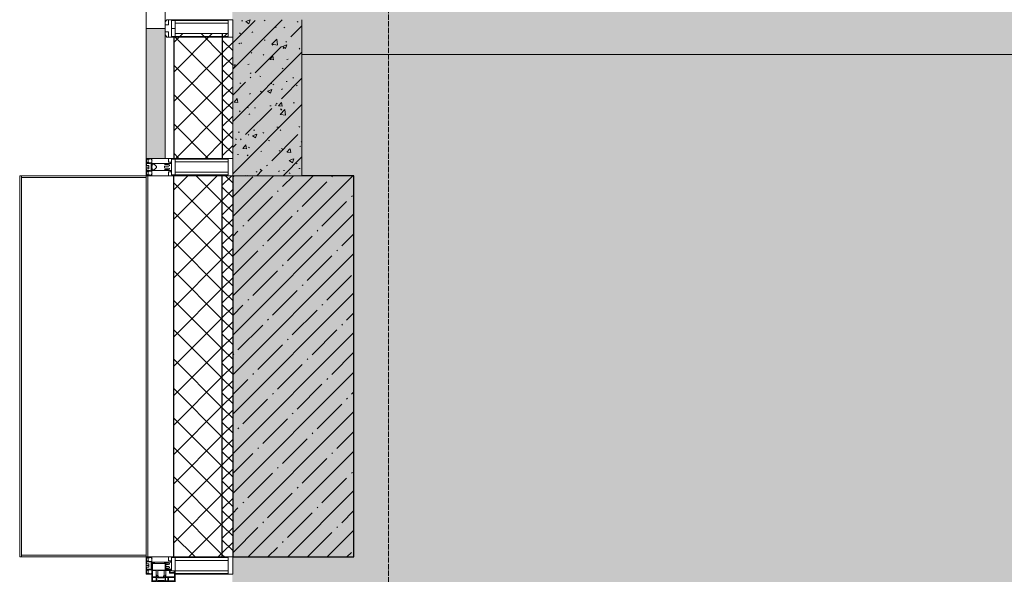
# Model space of a CAD drawing. Header units: millimetres. Extents: x -547442 to 178656, y -69521 to 11064.
# Tile 138 of 256: x -193368 to -190526, y -18727 to -17127. Entities that reach past the tile are written whole.
import ezdxf

# ---------------------------------------------------------------- set-up
doc = ezdxf.new("R2010")
doc.units = ezdxf.units.MM
doc.linetypes.add('-D1-02х01', pattern=[3, 2, -1])
doc.linetypes.add('-D1d1-15x02', pattern=[19, 15, -2, 0, -2])
for name, color, linetype, lineweight in [('_0', 7, 'Continuous', 13), ('A-COLS', 7, 'Continuous', 5), ('A-DETL-GENF', 7, 'Continuous', 5), ('A-GLAZ', 7, 'Continuous', 5), ('A-GLAZ-CURT', 8, 'Continuous', 5), ('A-GLAZ-CWMG', 8, 'Continuous', 5), ('A-WALL', 7, 'Continuous', 5), ('A-WALL-FNSH', 8, 'Continuous', 5), ('I-WALL', 7, 'Continuous', 5), ('S-COLS', 7, 'Continuous', 5), ('S-GRID', 7, 'Continuous', 5)]:
    doc.layers.add(name, color=color, linetype=linetype, lineweight=lineweight)
pattern_1 = [(45, (0, 0), (-21.213203, 21.213203), []), (135, (0, 0), (-21.213203, -21.213203), [])]
pattern_2 = [(45, (0, 0), (-42.4264, 42.4264), []), (135, (0, 0), (-42.4264, -42.4264), [])]

# ---------------------------------------------------------------- blocks, each defined once
blk = doc.blocks.new('System Panel - A_PAN_Glass-5026196-50_AS_M_L04')
at = {"layer": 'A-GLAZ-CURT'}
for p, q in [((547.5, 0), (-547.5, 0)), ((-547.5, 0), (-547.5, -55)), ((547.5, -55), (547.5, 0)), ((-533.5, -55), (547.5, -55))]:
    blk.add_line(p, q, dxfattribs=at)
blk = doc.blocks.new('Rectangular Mullion - 50Wx250H-V39-50_AS_M_L04')
at = {"layer": 'A-DETL-GENF'}
for p, q in [((0, 250), (-25, 250)), ((-25, 250), (-25, 237.3)), ((-25, 65.2), (-25, 250)), ((-25, 250), (0, 250)), ((-23, 237.3), (0, 237.3)), ((-23, 237.3), (0, 237.3)), ((-23, 237.3), (-23, 73.6)), ((0, 237.3), (-14.9, 237.3)), ((-14.9, 237.3), (-14.9, 84)), ((-14.9, 84), (-14.9, 237.3)), ((25, 250), (0, 250)), ((25, 250), (0, 250)), ((14.9, 237.3), (0, 237.3)), ((0, 237.3), (23, 237.3)), ((23, 237.3), (0, 237.3)), ((14.9, 84), (14.9, 237.3)), ((14.9, 84), (14.9, 237.3)), ((23, 237.3), (23, 73.6)), ((25, 237.3), (25, 250)), ((25, 65.2), (25, 250)), ((-25, 73.6), (-25, 65.2)), ((-25, 65.2), (-25, 60.2)), ((-10, 65.2), (-25, 65.2)), ((-25, 65.2), (-25, 60.2)), ((-25, 65.2), (-10, 65.2)), ((-10, 65.2), (-25, 65.2)), ((0, 84), (-23, 84)), ((-23, 84), (-23, 73.6)), ((0, 84), (-23, 84)), ((-23, 73.6), (0, 73.6)), ((0, 73.6), (-23, 73.6)), ((-0.5, 73.6), (-23, 73.6)), ((-14.9, 84), (0, 84)), ((-10, 55), (-10, 65.2)), ((-10, 65.2), (-10, 55)), ((-10, 55), (-10, 65.2)), ((0, 84), (14.9, 84)), ((23, 84), (0, 84)), ((0, 84), (0, 73.6)), ((0, 84), (23, 84)), ((0, 73.6), (0, 84)), ((0, 73.6), (23, 73.6)), ((23, 73.6), (0, 73.6)), ((0.5, 73.6), (23, 73.6)), ((10, 65.2), (10, 55)), ((25, 65.2), (10, 65.2)), ((10, 55), (10, 65.2)), ((10, 65.2), (25, 65.2)), ((10, 65.2), (25, 65.2)), ((10, 55), (10, 65.2)), ((23, 73.6), (23, 84)), ((25, 65.2), (25, 73.6)), ((25, 65.2), (25, 60.2)), ((25, 60.2), (25, 65.2)), ((-10, 55), (-14, 55)), ((-14, 55), (-10, 55)), ((-10, 55), (0, 55)), ((0, 55), (-10, 55)), ((0, 55), (10, 55)), ((0, 55), (10, 55)), ((10, 55), (14, 55)), ((10, 55), (14, 55))]:
    blk.add_line(p, q, dxfattribs=at)
for centre, start, end in [((-14, 69.1), 218.9723, 270), ((-14, 69.1), 218.9723, 270), ((-14, 69.1), 218.9723, 270), ((14, 69.1), 270, 321.0277), ((14, 69.1), 270, 321.0277), ((14, 69.1), 270, 321.0277)]:
    blk.add_arc(centre, 14.1, start, end, dxfattribs=at)
blk = doc.blocks.new('Rectangular Mullion - R_InvisibleFrame_50Wx250H-V40-50_AS_M_L04')
at = {"layer": 'A-GLAZ-CWMG', "lineweight": 9}
for p, q in [((-25, 73.6), (-25, 237.3)), ((25, 237.3), (25, 73.6))]:
    blk.add_line(p, q, dxfattribs=at)
blk = doc.blocks.new('Rectangular Mullion - 50Wx250H-V3-50_AS_M_L04')
at = {"layer": 'A-DETL-GENF'}
for p, q in [((-25, 84), (-25, 250)), ((-25, 250), (0, 250)), ((-23, 237.3), (0, 237.3)), ((-23, 237.3), (-23, 84)), ((-14.9, 84), (-14.9, 237.3)), ((25, 250), (0, 250)), ((23, 237.3), (0, 237.3)), ((14.9, 84), (14.9, 237.3)), ((23, 237.3), (23, 73.6)), ((25, 65.2), (25, 250)), ((0, 84), (-15, 84)), ((-0.5, 73.6), (-15, 73.6)), ((-10, 71.3), (-12, 71.3)), ((-10, 57.4), (-10, 71.3)), ((-7, 65.2), (-5.9, 67.3)), ((-7, 65.2), (-7, 57)), ((-4.1, 67.3), (-5.9, 67.3)), ((-4.1, 67.3), (-2.9, 65.1)), ((-2.9, 65.1), (-2.9, 57)), ((0, 84), (23, 84)), ((0.5, 73.6), (23, 73.6)), ((4.1, 67.3), (2.9, 65.1)), ((2.9, 65.1), (2.9, 57)), ((4.1, 67.3), (5.9, 67.3)), ((7, 65.2), (5.9, 67.3)), ((7, 65.2), (7, 54.7)), ((10, 71.3), (14, 71.3)), ((10, 53), (10, 71.3)), ((14, 71.3), (14, 65.2)), ((14, 65.2), (25, 65.2)), ((8.7, 53), (7, 54.7)), ((8.7, 53), (10, 53)), ((10, 53), (10, 17)), ((-23.8, 14.6), (-25, 14.2)), ((-25, 0), (-25, 14.2)), ((-23.8, 17), (-23.8, 14.6)), ((-22.5, 10.6), (-23.8, 14.6)), ((-22.5, 10.6), (-23.7, 9.9)), ((-23.7, 1.3), (-23.7, 9.9)), ((-23.7, 1.3), (-11.8, 1.3)), ((-23.2, 10.2), (-22.5, 8)), ((-22.5, 8), (-22.5, 4.5)), ((-21.3, 4.5), (-22.5, 4.5)), ((-22.3, 17), (-22.3, 16)), ((-22.3, 16), (-21.3, 16)), ((-19.9, 17), (-21.3, 16)), ((-21.3, 4.5), (-21.3, 6.5)), ((-21.3, 6.5), (-14.2, 6.5)), ((-7.4, 16.6), (-18.4, 16.6)), ((-14.2, 6.5), (-14.2, 4.5)), ((-13.2, 4.5), (-14.2, 4.5)), ((-13.2, 4.5), (-12.2, 7.2)), ((-12.7, 7.6), (-11.3, 11.4)), ((-12.7, 7.6), (-11.8, 6.9)), ((-12.2, 9), (-12.2, 14.8)), ((-12.2, 14.8), (0, 14.8)), ((-11.8, 1.3), (-11.8, 6.9)), ((-10.5, 11.2), (-11.3, 11.4)), ((-10.5, 1.5), (-10.5, 11.2)), ((-4.8, 1.5), (-10.5, 1.5)), ((0, 8), (-4.8, 8)), ((-4.8, 1.5), (-4.8, 8)), ((-2.6, 16.8), (0, 16.8)), ((2.6, 16.8), (0, 16.8)), ((0, 14.8), (0, 16.8)), ((0, 14.8), (0, 16.8)), ((12.2, 14.8), (0, 14.8)), ((0, 0), (0, 8)), ((0, 8), (4.8, 8)), ((0, 0), (0, 8)), ((4.8, 1.5), (4.8, 8)), ((4.8, 1.5), (10.5, 1.5)), ((8.5, 23), (6, 25.5)), ((6, 18), (7.4, 18)), ((7.4, 18), (7.4, 16.6)), ((7.4, 16.6), (18.4, 16.6)), ((7.5, 18.5), (8.5, 18.5)), ((7.5, 17), (7.5, 18.5)), ((10, 17), (7.5, 17)), ((8.5, 18.5), (8.5, 23)), ((10.5, 11.2), (11.3, 11.4)), ((10.5, 1.5), (10.5, 11.2)), ((12.7, 7.6), (11.3, 11.4)), ((12.7, 7.6), (11.8, 6.9)), ((11.8, 1.3), (11.8, 6.9)), ((23.7, 1.3), (11.8, 1.3)), ((12.2, 9), (12.2, 14.8)), ((13.2, 4.5), (12.2, 7.2)), ((13.2, 4.5), (14.2, 4.5)), ((21.3, 6.5), (14.2, 6.5)), ((14.2, 6.5), (14.2, 4.5)), ((18.4, 16.6), (19, 17.6)), ((19, 17.6), (21.3, 16)), ((22.3, 16), (21.3, 16)), ((21.3, 4.5), (21.3, 6.5)), ((21.3, 4.5), (22.5, 4.5)), ((22.3, 17), (22.3, 16)), ((22.3, 17), (23.8, 17)), ((22.5, 10.6), (23.8, 14.6)), ((22.5, 10.6), (23.7, 9.9)), ((23.2, 10.2), (22.5, 8)), ((22.5, 8), (22.5, 4.5)), ((23.7, 1.3), (23.7, 9.9)), ((23.8, 17), (23.8, 14.6)), ((23.8, 14.6), (25, 14.2)), ((25, 0), (25, 14.2)), ((-25, 0), (0, 0)), ((25, 0), (0, 0))]:
    blk.add_line(p, q, dxfattribs=at)
for centre, start, end in [((-0.5, 73.1), 360, 90), ((0.5, 73.1), 90, 180)]:
    blk.add_arc(centre, 0.5, start, end, dxfattribs=at)
blk = doc.blocks.new('Rectangular Mullion - R_StandardFrame_50Wx250H-3540113-50_AS_M_L04')
at = {"layer": 'A-GLAZ-CWMG', "lineweight": 9}
for p, q in [((-50, 84), (-50, 250)), ((-50, 250), (0, 250)), ((0, 250), (0, 0)), ((-50, 0), (-50, 17)), ((0, 0), (-50, 0))]:
    blk.add_line(p, q, dxfattribs=at)
blk = doc.blocks.new('A_PAN_Створка - 383мм-V58-50_AS_M_L04')
at = {"layer": 'A-GLAZ-CURT'}
h = blk.add_hatch(dxfattribs=at)
h.set_pattern_fill('FP_41', color=256, style=0, pattern_type=2)
h.set_pattern_definition([(315, (-20910, -750), (14.142136, 14.142136), []), (45, (-20910, -750), (-14.142136, 14.142136), [])])
h.paths.add_polyline_path([(-57.2, -36.4), (-57.2, -60.8), (-54.6, -63.4), (-53.6, -82.7), (54.6, -81.8), (55.5, -62.5), (57.2, -60.8), (57.2, -36.4), (54.9, -34.1), (54.5, -31.8), (-54.5, -31.8), (-54.9, -34.1)])
at = {"layer": 'A-DETL-GENF'}
for p, q in [((-70, -32.1), (-61.4, -23.5)), ((61.4, -23.5), (-61.4, -23.5)), ((-54.9, -25.8), (-53.9, -24.8)), ((-54.9, -29.5), (-54.9, -25.8)), ((-53.9, -24.8), (53.9, -24.8)), ((54.9, -25.8), (53.9, -24.8)), ((54.9, -29.5), (54.9, -25.8)), ((70, -32.1), (61.4, -23.5)), ((-70, -62.5), (-70, -32.1)), ((-67.8, -38.3), (-65.7, -37.4)), ((-67.8, -55.7), (-67.8, -38.3)), ((-66, -56.5), (-67.8, -55.7)), ((-66, -56.5), (-62, -59.1)), ((-65.7, -37.4), (-60.8, -34.7)), ((-60.8, -34.7), (-57.3, -35.9)), ((-55.2, -33.8), (-57.3, -35.9)), ((-54.9, -34.1), (-57.2, -36.4)), ((-57.2, -36.4), (-57.2, -60.8)), ((-55.2, -33.8), (-54.8, -31.5)), ((-53.9, -30.5), (-54.9, -29.5)), ((-54.5, -31.8), (-54.9, -34.1)), ((0, -31.5), (-54.8, -31.5)), ((54.5, -31.8), (-54.5, -31.8)), ((53.9, -30.5), (-53.9, -30.5)), ((0, -31.5), (54.8, -31.5)), ((53.9, -30.5), (54.9, -29.5)), ((54.9, -34.1), (54.5, -31.8)), ((55.2, -33.8), (54.8, -31.5)), ((57.2, -36.4), (54.9, -34.1)), ((55.2, -33.8), (57.3, -35.9)), ((57.2, -60.8), (57.2, -36.4)), ((60.8, -34.7), (57.3, -35.9)), ((65.7, -37.4), (60.8, -34.7)), ((66, -56.5), (62, -59.1)), ((67.8, -38.3), (65.7, -37.4)), ((66, -56.5), (67.8, -55.7)), ((67.8, -55.7), (67.8, -38.3)), ((70, -62.5), (70, -32.1)), ((-73.9, -62.5), (-70, -62.5)), ((-73.9, -87.5), (-73.9, -62.5)), ((-69.4, -66.5), (-73.9, -66.5)), ((-73.9, -81.5), (-69.4, -81.5)), ((-69.4, -81.5), (-69.4, -66.5)), ((-61.7, -62.5), (-67.9, -62.5)), ((-67.9, -62.5), (-67.9, -89.3)), ((-62, -59.1), (-60.7, -61)), ((-61.7, -64.9), (-61.7, -62.5)), ((-60.1, -67.7), (-61.7, -64.9)), ((-60.7, -61), (-57.4, -61)), ((-56.4, -67.7), (-60.1, -67.7)), ((-57.4, -61), (-54.9, -63.5)), ((-57.2, -60.8), (-54.6, -63.4)), ((-56.4, -89.4), (-56.4, -67.7)), ((-54.9, -63.5), (-54.9, -81.9)), ((-54.9, -81.9), (-53.8, -83)), ((-54.9, -85.6), (-53.9, -84.6)), ((-54.6, -63.4), (-54.6, -81.8)), ((-54.6, -81.8), (-53.6, -82.7)), ((-53.9, -84.6), (53.9, -84.6)), ((53.8, -83), (-53.8, -83)), ((-53.6, -82.7), (53.6, -82.7)), ((53.6, -82.7), (54.6, -81.8)), ((54.9, -81.9), (53.8, -83)), ((54.9, -85.6), (53.9, -84.6)), ((54.6, -63.4), (57.2, -60.8)), ((54.6, -81.8), (54.6, -63.4)), ((57.4, -61), (54.9, -63.5)), ((54.9, -63.5), (54.9, -81.9)), ((56.4, -67.7), (60.1, -67.7)), ((56.4, -89.4), (56.4, -67.7)), ((60.7, -61), (57.4, -61)), ((60.1, -67.7), (61.7, -64.9)), ((62, -59.1), (60.7, -61)), ((61.7, -62.5), (67.9, -62.5)), ((61.7, -64.9), (61.7, -62.5)), ((67.9, -62.5), (67.9, -89.3)), ((69.4, -66.5), (73.9, -66.5)), ((69.4, -81.5), (69.4, -66.5)), ((73.9, -81.5), (69.4, -81.5)), ((73.9, -62.5), (70, -62.5)), ((73.9, -87.5), (73.9, -62.5)), ((-91.5, -87.5), (-73.9, -87.5)), ((-91.5, -92), (-91.5, -87.5)), ((-91.5, -92), (91.5, -92)), ((-83.4, -90.3), (-83.4, -87.5)), ((-83.4, -90.3), (-69.4, -90.3)), ((-69.4, -85.5), (-73.9, -85.5)), ((-69.4, -90.3), (-69.4, -85.5)), ((-67.9, -89.3), (-66.9, -90.3)), ((-66.9, -90.3), (-57.4, -90.3)), ((-57.4, -90.3), (-56.4, -89.4)), ((-54.9, -89.3), (-54.9, -85.6)), ((-53.9, -90.3), (-54.9, -89.3)), ((53.9, -90.3), (-53.9, -90.3)), ((53.9, -90.3), (54.9, -89.3)), ((54.9, -89.3), (54.9, -85.6)), ((57.4, -90.3), (56.4, -89.4)), ((66.9, -90.3), (57.4, -90.3)), ((67.9, -89.3), (66.9, -90.3)), ((69.4, -85.5), (73.9, -85.5)), ((69.4, -90.3), (69.4, -85.5)), ((83.4, -90.3), (69.4, -90.3)), ((91.5, -87.5), (73.9, -87.5)), ((83.4, -90.3), (83.4, -87.5)), ((91.5, -92), (91.5, -87.5))]:
    blk.add_line(p, q, dxfattribs=at)
at = {"layer": 'A-DETL-GENF', "color": 9, "true_color": 0xc8c8c8}
for p, q in [((39.7, -109), (31.1, -117.6)), ((70.1, -109), (39.7, -109)), ((45, -113.3), (42.3, -118.2)), ((45.9, -111.2), (45, -113.3)), ((63.3, -111.2), (45.9, -111.2)), ((64.1, -113), (63.3, -111.2)), ((64.1, -113), (66.7, -117)), ((70.1, -105.1), (70.1, -109)), ((95.1, -105.1), (70.1, -105.1)), ((74.1, -109.6), (74.1, -105.1)), ((89.1, -109.6), (74.1, -109.6)), ((89.1, -105.1), (89.1, -109.6)), ((93.1, -109.6), (93.1, -105.1)), ((97.9, -109.6), (93.1, -109.6)), ((95.1, -87.5), (95.1, -105.1)), ((99.6, -87.5), (95.1, -87.5)), ((97.9, -95.6), (95.1, -95.6)), ((97.9, -95.6), (97.9, -109.6)), ((99.6, -270.5), (99.6, -87.5)), ((31.1, -117.6), (31.1, -240.4)), ((41.4, -123.8), (39.1, -124.2)), ((39.1, -179), (39.1, -124.2)), ((41.4, -123.8), (43.5, -121.7)), ((42.3, -118.2), (43.5, -121.7)), ((66.7, -117), (68.6, -118.3)), ((68.6, -118.3), (68.6, -121.6)), ((68.6, -121.6), (71.1, -124.1)), ((71.1, -124.1), (89.5, -124.1)), ((89.5, -124.1), (90.6, -125.2)), ((90.6, -125.2), (90.6, -232.8)), ((39.1, -179), (39.1, -233.8)), ((39.7, -249), (31.1, -240.4)), ((41.4, -234.2), (39.1, -233.8)), ((70.1, -249), (39.7, -249)), ((41.4, -234.2), (43.5, -236.3)), ((42.3, -239.8), (43.5, -236.3)), ((45, -244.7), (42.3, -239.8)), ((45.9, -246.8), (45, -244.7)), ((63.3, -246.8), (45.9, -246.8)), ((64.1, -245), (63.3, -246.8)), ((64.1, -245), (66.7, -241)), ((66.7, -241), (68.6, -239.7)), ((68.6, -236.4), (71.1, -233.9)), ((68.6, -239.7), (68.6, -236.4)), ((70.1, -252.9), (70.1, -249)), ((95.1, -252.9), (70.1, -252.9)), ((71.1, -233.9), (89.5, -233.9)), ((74.1, -248.4), (74.1, -252.9)), ((89.1, -248.4), (74.1, -248.4)), ((89.1, -252.9), (89.1, -248.4)), ((89.5, -233.9), (90.6, -232.8)), ((93.1, -248.4), (93.1, -252.9)), ((97.9, -248.4), (93.1, -248.4)), ((95.1, -270.5), (95.1, -252.9)), ((97.9, -262.4), (97.9, -248.4)), ((97.9, -262.4), (95.1, -262.4)), ((99.6, -270.5), (95.1, -270.5))]:
    blk.add_line(p, q, dxfattribs=at)
at = {"layer": 'A-GLAZ'}
for p, q in [((-67.9, -17), (-171, -17)), ((-171, -17), (-171, -57)), ((-171, -18.5), (-153.5, -18.5)), ((-153.5, -18.5), (-152, -20)), ((-152, -20), (-152, -73.5)), ((-150.5, -17), (-150.5, -29.4)), ((-132.4, -18.6), (-150.5, -18.6)), ((-132.4, -29.4), (-132.4, -18.6)), ((-131, -18.2), (-131, -29.5)), ((-120.8, -18.2), (-131, -18.2)), ((-120.8, -18.2), (-120.8, -29.5)), ((-119.3, -18.6), (-92.5, -18.6)), ((-119.3, -29.4), (-119.3, -18.6)), ((-92.5, -18.6), (-92.5, -29.4)), ((-90.8, -18.5), (-90.8, -29.4)), ((-87.3, -18.5), (-90.8, -18.5)), ((-87.3, -20.4), (-87.3, -18.5)), ((-87.3, -20.4), (-87.3, -21.9)), ((-84.8, -20.4), (-87.3, -20.4)), ((-87.3, -21.9), (-85.9, -21.9)), ((-85.9, -18.2), (-85.9, -20.4)), ((-75.9, -18.2), (-85.9, -18.2)), ((-85.9, -21.9), (-85.9, -29.4)), ((-83.4, -20.4), (-84.8, -20.4)), ((-70, -33.8), (-83.4, -20.4)), ((-78, -84), (-78, -23.5)), ((-78, -23.5), (-67.9, -23.5)), ((-75.9, -21.5), (-75.9, -18.2)), ((-75.9, -21.5), (-75.9, -23.5)), ((-74.9, -21.5), (-75.9, -21.5)), ((-75.9, -23.5), (-73, -23.5)), ((-74.9, -17.9), (-74.9, -21.5)), ((-68.9, -17.9), (-74.9, -17.9)), ((-67.2, -29.3), (-73, -23.5)), ((-61.4, -23.5), (-70, -32.1)), ((-68.9, -21.5), (-68.9, -17.9)), ((-67.9, -21.5), (-68.9, -21.5)), ((67.9, -17), (-67.9, -17)), ((-61.4, -23.5), (-67.9, -17)), ((-67.9, -17), (-67.9, -23.5)), ((-67.9, -17), (67.9, -17)), ((-67.9, -21.5), (-67.9, -23.5)), ((-67.9, -23.5), (-64.6, -26.8)), ((-67.9, -23.5), (-64.6, -26.8)), ((-64.6, -26.8), (-67.2, -29.3)), ((-64.6, -26.8), (-61.4, -23.5)), ((61.4, -23.5), (-61.4, -23.5)), ((67.9, -17), (61.4, -23.5)), ((70, -32.1), (61.4, -23.5)), ((61.4, -23.5), (64.6, -26.8)), ((67.9, -23.5), (64.6, -26.8)), ((64.6, -26.8), (67.9, -23.5)), ((64.6, -26.8), (67.2, -29.3)), ((67.2, -29.3), (73, -23.5)), ((67.9, -23.5), (67.9, -17)), ((171, -17), (67.9, -17)), ((67.9, -21.5), (67.9, -23.5)), ((67.9, -21.5), (68.9, -21.5)), ((67.9, -23.5), (78, -23.5)), ((68.9, -17.9), (74.9, -17.9)), ((68.9, -21.5), (68.9, -17.9)), ((70, -33.8), (83.4, -20.4)), ((75.9, -23.5), (73, -23.5)), ((74.9, -17.9), (74.9, -21.5)), ((74.9, -21.5), (75.9, -21.5)), ((75.9, -18.2), (85.9, -18.2)), ((75.9, -21.5), (75.9, -18.2)), ((75.9, -21.5), (75.9, -23.5)), ((78, -23.5), (78, -84)), ((83.4, -20.4), (84.8, -20.4)), ((84.8, -20.4), (87.3, -20.4)), ((85.9, -18.2), (85.9, -20.4)), ((85.9, -21.9), (85.9, -29.4)), ((87.3, -21.9), (85.9, -21.9)), ((87.3, -18.5), (90.8, -18.5)), ((87.3, -20.4), (87.3, -18.5)), ((87.3, -20.4), (87.3, -21.9)), ((90.8, -18.5), (90.8, -29.4)), ((92.5, -18.6), (92.5, -29.4)), ((119.3, -18.6), (92.5, -18.6)), ((119.3, -29.4), (119.3, -18.6)), ((120.8, -18.2), (120.8, -29.5)), ((120.8, -18.2), (131, -18.2)), ((131, -18.2), (131, -29.5)), ((132.4, -18.6), (150.5, -18.6)), ((132.4, -29.4), (132.4, -18.6)), ((150.5, -17), (150.5, -29.4)), ((153.5, -18.5), (152, -20)), ((152, -20), (152, -73.5)), ((171, -18.5), (153.5, -18.5)), ((171, -57), (171, -17)), ((-171, -55.5), (-152, -55.5)), ((-150.5, -29.4), (-132.4, -29.4)), ((-150.5, -33.6), (-150.5, -68)), ((-136.3, -33.6), (-150.5, -33.6)), ((-136.4, -52.4), (-150.5, -52.4)), ((-150.5, -56.6), (-132.4, -56.6)), ((-137.2, -31), (-135.8, -35)), ((-132.5, -31), (-137.2, -31)), ((-137.2, -54.8), (-135.8, -50.8)), ((-132.5, -54.8), (-137.2, -54.8)), ((-132.1, -36.8), (-135.8, -35)), ((-132.1, -49), (-135.8, -50.8)), ((-132.5, -31.9), (-133.4, -33.7)), ((-133.4, -33.7), (-130.1, -35.3)), ((-133.4, -52), (-130.1, -50.4)), ((-132.5, -53.8), (-133.4, -52)), ((-132.5, -31.9), (-132.5, -31)), ((-132.5, -53.8), (-132.5, -54.8)), ((-132.4, -56.6), (-132.4, -82.5)), ((-132.1, -49), (-132.1, -36.8)), ((-131, -29.5), (-120.8, -29.5)), ((-131, -30.9), (-131, -33)), ((-120.8, -30.9), (-131, -30.9)), ((-129.4, -34.6), (-131, -33)), ((-129.4, -51.1), (-131, -52.7)), ((-131, -55.1), (-131, -52.7)), ((-120.8, -55.1), (-131, -55.1)), ((-131, -56.5), (-131, -62.6)), ((-131, -56.5), (-120.8, -56.5)), ((-130.1, -35.3), (-129.4, -34.6)), ((-130.1, -35.3), (-130.1, -50.4)), ((-130.1, -50.4), (-129.4, -51.1)), ((-122.4, -34.6), (-120.8, -33)), ((-121.7, -35.3), (-122.4, -34.6)), ((-121.7, -50.4), (-122.4, -51.1)), ((-122.4, -51.1), (-120.8, -52.7)), ((-118.4, -33.7), (-121.7, -35.3)), ((-121.7, -35.3), (-121.7, -50.4)), ((-118.4, -52), (-121.7, -50.4)), ((-120.8, -30.9), (-120.8, -33)), ((-120.8, -55.1), (-120.8, -52.7)), ((-120.8, -56.5), (-120.8, -62.6)), ((-119.7, -36.8), (-115.9, -35)), ((-119.7, -49), (-119.7, -36.8)), ((-119.7, -49), (-115.9, -50.8)), ((-92.5, -29.4), (-119.3, -29.4)), ((-119.3, -31), (-114.6, -31)), ((-119.3, -31.9), (-119.3, -31)), ((-119.3, -31.9), (-118.4, -33.7)), ((-119.3, -53.8), (-118.4, -52)), ((-119.3, -53.8), (-119.3, -54.8)), ((-119.3, -54.8), (-114.6, -54.8)), ((-119.3, -56.6), (-119.3, -82.5)), ((-92.5, -56.6), (-119.3, -56.6)), ((-114.6, -31), (-115.9, -35)), ((-114.6, -54.8), (-115.9, -50.8)), ((-94.1, -33.5), (-115.4, -33.5)), ((-94.1, -52.5), (-115.3, -52.5)), ((-89.9, -35.1), (-94.1, -33.5)), ((-89.9, -50.9), (-94.1, -52.5)), ((-92.5, -56.6), (-92.5, -82.5)), ((-90.8, -29.4), (-85.9, -29.4)), ((-90.8, -56.6), (-85.9, -56.6)), ((-90.8, -62.7), (-90.8, -56.6)), ((-89.9, -32.5), (-89.9, -35.1)), ((-85.9, -32.5), (-89.9, -32.5)), ((-89.9, -35.1), (-89.9, -50.9)), ((-89.9, -52.2), (-89.9, -50.9)), ((-89.9, -52.2), (-88.6, -53.5)), ((-85.9, -53.5), (-88.6, -53.5)), ((-85.9, -29.4), (-85.9, -32.5)), ((-85.9, -53.5), (-78, -45.6)), ((-85.9, -56.6), (-85.9, -53.5)), ((-78, -36.8), (-70, -36.8)), ((-78, -45.6), (-78, -36.8)), ((-70, -32.1), (-70, -62.5)), ((-70, -36.8), (-70, -33.8)), ((70, -62.5), (70, -32.1)), ((70, -36.8), (70, -33.8)), ((78, -36.8), (70, -36.8)), ((78, -45.6), (78, -36.8)), ((85.9, -53.5), (78, -45.6)), ((85.9, -29.4), (85.9, -32.5)), ((90.8, -29.4), (85.9, -29.4)), ((85.9, -32.5), (89.9, -32.5)), ((85.9, -53.5), (88.6, -53.5)), ((85.9, -56.6), (85.9, -53.5)), ((90.8, -56.6), (85.9, -56.6)), ((89.9, -52.2), (88.6, -53.5)), ((89.9, -32.5), (89.9, -35.1)), ((89.9, -35.1), (94.1, -33.5)), ((89.9, -35.1), (89.9, -50.9)), ((89.9, -50.9), (94.1, -52.5)), ((89.9, -52.2), (89.9, -50.9)), ((90.8, -62.7), (90.8, -56.6)), ((92.5, -29.4), (119.3, -29.4)), ((92.5, -56.6), (119.3, -56.6)), ((92.5, -56.6), (92.5, -82.5)), ((94.1, -33.5), (115.4, -33.5)), ((94.1, -52.5), (115.3, -52.5)), ((114.6, -31), (115.9, -35)), ((119.3, -31), (114.6, -31)), ((114.6, -54.8), (115.9, -50.8)), ((119.3, -54.8), (114.6, -54.8)), ((119.7, -36.8), (115.9, -35)), ((119.7, -49), (115.9, -50.8)), ((119.3, -31.9), (118.4, -33.7)), ((118.4, -33.7), (121.7, -35.3)), ((118.4, -52), (121.7, -50.4)), ((119.3, -53.8), (118.4, -52)), ((119.3, -31.9), (119.3, -31)), ((119.3, -53.8), (119.3, -54.8)), ((119.3, -56.6), (119.3, -82.5)), ((119.7, -49), (119.7, -36.8)), ((131, -29.5), (120.8, -29.5)), ((120.8, -30.9), (120.8, -33)), ((120.8, -30.9), (131, -30.9)), ((122.4, -34.6), (120.8, -33)), ((122.4, -51.1), (120.8, -52.7)), ((120.8, -55.1), (120.8, -52.7)), ((120.8, -55.1), (131, -55.1)), ((120.8, -56.5), (120.8, -62.6)), ((131, -56.5), (120.8, -56.5)), ((121.7, -35.3), (122.4, -34.6)), ((121.7, -35.3), (121.7, -50.4)), ((121.7, -50.4), (122.4, -51.1)), ((129.4, -34.6), (131, -33)), ((130.1, -35.3), (129.4, -34.6)), ((130.1, -50.4), (129.4, -51.1)), ((129.4, -51.1), (131, -52.7)), ((133.4, -33.7), (130.1, -35.3)), ((130.1, -35.3), (130.1, -50.4)), ((133.4, -52), (130.1, -50.4)), ((131, -30.9), (131, -33)), ((131, -55.1), (131, -52.7)), ((131, -56.5), (131, -62.6)), ((132.1, -36.8), (135.8, -35)), ((132.1, -49), (132.1, -36.8)), ((132.1, -49), (135.8, -50.8)), ((150.5, -29.4), (132.4, -29.4)), ((150.5, -56.6), (132.4, -56.6)), ((132.4, -56.6), (132.4, -82.5)), ((132.5, -31), (137.2, -31)), ((132.5, -31.9), (132.5, -31)), ((132.5, -31.9), (133.4, -33.7)), ((132.5, -53.8), (133.4, -52)), ((132.5, -53.8), (132.5, -54.8)), ((132.5, -54.8), (137.2, -54.8)), ((137.2, -31), (135.8, -35)), ((137.2, -54.8), (135.8, -50.8)), ((136.3, -33.6), (150.5, -33.6)), ((136.4, -52.4), (150.5, -52.4)), ((150.5, -33.6), (150.5, -68)), ((171, -55.5), (152, -55.5)), ((-171, -57), (-156, -57)), ((-153, -60), (-153, -73.5)), ((-153, -73.5), (-150, -73.5)), ((-150.5, -68), (-143.5, -68)), ((-150.5, -69.5), (-150.5, -73.5)), ((-145, -69.5), (-150.5, -69.5)), ((-150, -73.5), (-150, -84)), ((-150, -84), (-78, -84)), ((-148.5, -81), (-148.5, -82.5)), ((-143.5, -81), (-148.5, -81)), ((-148.5, -82.5), (-132.4, -82.5)), ((-145, -69.5), (-145, -79.5)), ((-143.5, -68), (-143.5, -81)), ((-120.8, -62.6), (-131, -62.6)), ((-131, -64.6), (-120.8, -64.6)), ((-131, -82.5), (-131, -64.6)), ((-131, -82.5), (-120.8, -82.5)), ((-120.8, -82.5), (-120.8, -64.6)), ((-119.3, -82.5), (-92.5, -82.5)), ((-80.4, -62.7), (-90.8, -62.7)), ((-90.8, -64.6), (-90.8, -82.5)), ((-80.1, -64.6), (-90.8, -64.6)), ((-90.8, -82.5), (-79.5, -82.5)), ((-78, -84), (-85, -84)), ((-85, -84), (-85, -87.5)), ((-80.4, -61.1), (-80.4, -62.7)), ((-78, -61.1), (-80.4, -61.1)), ((-80.1, -66.1), (-80.1, -64.6)), ((-78, -66.1), (-80.1, -66.1)), ((-79.5, -80.6), (-78, -80.6)), ((-79.5, -82.5), (-79.5, -80.6)), ((-78, -66.1), (-78, -61.1)), ((-78, -87.5), (-78, -84)), ((-78, -84), (-73.9, -84)), ((-70, -62.5), (-73.9, -62.5)), ((-73.9, -62.5), (-73.9, -87.5)), ((73.9, -62.5), (70, -62.5)), ((73.9, -87.5), (73.9, -62.5)), ((73.9, -84), (78, -84)), ((78, -61.1), (80.4, -61.1)), ((78, -66.1), (78, -61.1)), ((78, -66.1), (80.1, -66.1)), ((79.5, -80.6), (78, -80.6)), ((78, -87.5), (78, -84)), ((78, -84), (85, -84)), ((78, -84), (150, -84)), ((79.5, -82.5), (79.5, -80.6)), ((90.8, -82.5), (79.5, -82.5)), ((80.1, -64.6), (90.8, -64.6)), ((80.1, -66.1), (80.1, -64.6)), ((80.4, -61.1), (80.4, -62.7)), ((80.4, -62.7), (90.8, -62.7)), ((85, -84), (85, -87.5)), ((90.8, -64.6), (90.8, -82.5)), ((119.3, -82.5), (92.5, -82.5)), ((120.8, -62.6), (131, -62.6)), ((120.8, -82.5), (120.8, -64.6)), ((131, -64.6), (120.8, -64.6)), ((131, -82.5), (120.8, -82.5)), ((131, -82.5), (131, -64.6)), ((148.5, -82.5), (132.4, -82.5)), ((143.5, -68), (143.5, -81)), ((150.5, -68), (143.5, -68)), ((143.5, -81), (148.5, -81)), ((145, -69.5), (150.5, -69.5)), ((145, -69.5), (145, -79.5)), ((148.5, -81), (148.5, -82.5)), ((150, -84), (150, -73.5)), ((150, -73.5), (153, -73.5)), ((150.5, -69.5), (150.5, -73.5)), ((153, -73.5), (153, -60)), ((156, -57), (171, -57)), ((-73.9, -87.5), (-91.5, -87.5)), ((-91.5, -87.5), (-91.5, -92)), ((-91.5, -92), (91.5, -92)), ((-85, -87.5), (-78, -87.5)), ((91.5, -87.5), (73.9, -87.5)), ((85, -87.5), (78, -87.5)), ((91.5, -92), (91.5, -87.5))]:
    blk.add_line(p, q, dxfattribs=at)
for centre, start, end in [((-156, -60), 0, 90), ((156, -60), 90, 180)]:
    blk.add_arc(centre, 3, start, end, dxfattribs=at)
at = {"layer": 'A-GLAZ', "linetype": '-D1-02х01'}
blk.add_arc((91.4, -87.5), 183, 181.4091, 271.1445, dxfattribs=at)
blk = doc.blocks.new('Rectangular Mullion - 50Wx250H-2623690-50_AS_M_L04')
at = {"layer": 'A-DETL-GENF'}
for p, q in [((-25, 65.2), (-25, 250)), ((-25, 250), (0, 250)), ((-23, 237.3), (0, 237.3)), ((-23, 237.3), (-23, 73.6)), ((-14.9, 84), (-14.9, 237.3)), ((25, 250), (0, 250)), ((23, 237.3), (0, 237.3)), ((14.9, 84), (14.9, 237.3)), ((23, 237.3), (23, 73.6)), ((25, 65.2), (25, 250)), ((-14, 65.2), (-25, 65.2)), ((0, 84), (-23, 84)), ((-0.5, 73.6), (-23, 73.6)), ((-14, 71.3), (-14, 65.2)), ((-10, 71.3), (-14, 71.3)), ((-10, 53), (-10, 71.3)), ((-7, 65.2), (-5.9, 67.3)), ((-7, 65.2), (-7, 54.7)), ((-4.1, 67.3), (-5.9, 67.3)), ((-4.1, 67.3), (-2.9, 65.1)), ((-2.9, 65.1), (-2.9, 54.6)), ((0, 84), (23, 84)), ((0.5, 73.6), (23, 73.6)), ((4.1, 67.3), (2.9, 65.1)), ((2.9, 65.1), (2.9, 54.6)), ((4.1, 67.3), (5.9, 67.3)), ((7, 65.2), (5.9, 67.3)), ((7, 65.2), (7, 54.7)), ((10, 71.3), (14, 71.3)), ((10, 53), (10, 71.3)), ((14, 71.3), (14, 65.2)), ((14, 65.2), (25, 65.2)), ((-8.7, 53), (-10, 53)), ((-10, 53), (-10, 17)), ((-8.7, 53), (-7, 54.7)), ((-8.5, 23), (-1.5, 30)), ((-1.3, 53), (-2.9, 54.6)), ((-1.5, 30), (0, 30)), ((0, 53), (-1.3, 53)), ((0, 53), (1.3, 53)), ((1.5, 30), (0, 30)), ((1.3, 53), (2.9, 54.6)), ((8.5, 23), (1.5, 30)), ((8.7, 53), (7, 54.7)), ((8.7, 53), (10, 53)), ((10, 53), (10, 17)), ((-23.8, 14.6), (-25, 14.2)), ((-25, 0), (-25, 14.2)), ((-22.3, 17), (-23.8, 17)), ((-23.8, 17), (-23.8, 14.6)), ((-22.5, 10.6), (-23.8, 14.6)), ((-22.5, 10.6), (-23.7, 9.9)), ((-23.7, 1.3), (-23.7, 9.9)), ((-23.7, 1.3), (-11.8, 1.3)), ((-23.2, 10.2), (-22.5, 8)), ((-22.5, 8), (-22.5, 4.5)), ((-21.3, 4.5), (-22.5, 4.5)), ((-22.3, 17), (-22.3, 16)), ((-22.3, 16), (-21.3, 16)), ((-19, 17.6), (-21.3, 16)), ((-21.3, 4.5), (-21.3, 6.5)), ((-21.3, 6.5), (-14.2, 6.5)), ((-18.4, 16.6), (-19, 17.6)), ((-7.4, 16.6), (-18.4, 16.6)), ((-14.2, 6.5), (-14.2, 4.5)), ((-13.2, 4.5), (-14.2, 4.5)), ((-13.2, 4.5), (-12.2, 7.2)), ((-12.7, 7.6), (-11.3, 11.4)), ((-12.7, 7.6), (-11.8, 6.9)), ((-12.2, 9), (-12.2, 14.8)), ((-12.2, 14.8), (0, 14.8)), ((-11.8, 1.3), (-11.8, 6.9)), ((-10.5, 11.2), (-11.3, 11.4)), ((-10.5, 1.5), (-10.5, 11.2)), ((-4.8, 1.5), (-10.5, 1.5)), ((-10, 17), (-7.5, 17)), ((-8.5, 18.5), (-8.5, 23)), ((-7.5, 18.5), (-8.5, 18.5)), ((-7.5, 17), (-7.5, 18.5)), ((-7.4, 18), (-7.4, 16.6)), ((-2.6, 18), (-7.4, 18)), ((0, 8), (-4.8, 8)), ((-4.8, 1.5), (-4.8, 8)), ((-2.6, 18), (-2.6, 16.8)), ((-2.6, 16.8), (0, 16.8)), ((2.6, 16.8), (0, 16.8)), ((0, 14.8), (0, 16.8)), ((0, 14.8), (0, 16.8)), ((12.2, 14.8), (0, 14.8)), ((0, 0), (0, 8)), ((0, 8), (4.8, 8)), ((0, 0), (0, 8)), ((2.6, 18), (2.6, 16.8)), ((2.6, 18), (7.4, 18)), ((4.8, 1.5), (4.8, 8)), ((4.8, 1.5), (10.5, 1.5)), ((7.4, 18), (7.4, 16.6)), ((7.4, 16.6), (18.4, 16.6)), ((7.5, 18.5), (8.5, 18.5)), ((7.5, 17), (7.5, 18.5)), ((10, 17), (7.5, 17)), ((8.5, 18.5), (8.5, 23)), ((10.5, 11.2), (11.3, 11.4)), ((10.5, 1.5), (10.5, 11.2)), ((12.7, 7.6), (11.3, 11.4)), ((12.7, 7.6), (11.8, 6.9)), ((11.8, 1.3), (11.8, 6.9)), ((23.7, 1.3), (11.8, 1.3)), ((12.2, 9), (12.2, 14.8)), ((13.2, 4.5), (12.2, 7.2)), ((13.2, 4.5), (14.2, 4.5)), ((21.3, 6.5), (14.2, 6.5)), ((14.2, 6.5), (14.2, 4.5)), ((18.4, 16.6), (19, 17.6)), ((19, 17.6), (21.3, 16)), ((22.3, 16), (21.3, 16)), ((21.3, 4.5), (21.3, 6.5)), ((21.3, 4.5), (22.5, 4.5)), ((22.3, 17), (22.3, 16)), ((22.3, 17), (23.8, 17)), ((22.5, 10.6), (23.8, 14.6)), ((22.5, 10.6), (23.7, 9.9)), ((23.2, 10.2), (22.5, 8)), ((22.5, 8), (22.5, 4.5)), ((23.7, 1.3), (23.7, 9.9)), ((23.8, 17), (23.8, 14.6)), ((23.8, 14.6), (25, 14.2)), ((25, 0), (25, 14.2)), ((-25, 0), (0, 0)), ((25, 0), (0, 0))]:
    blk.add_line(p, q, dxfattribs=at)
for centre, start, end in [((-0.5, 73.1), 360, 90), ((0.5, 73.1), 90, 180)]:
    blk.add_arc(centre, 0.5, start, end, dxfattribs=at)
blk = doc.blocks.new('Rectangular Mullion - R_StandardFrame_50Wx250H-4074146-50_AS_M_L04')
at = {"layer": 'A-GLAZ-CWMG', "lineweight": 9}
for p, q in [((0, 250), (-50, 250)), ((-50, 250), (-50, 0)), ((0, 0), (0, 250)), ((-50, 0), (0, 0))]:
    blk.add_line(p, q, dxfattribs=at)
blk = doc.blocks.new('RST_AR_KMN_R22_B3_FCD_rvt-1-50_AS_M_L04')
at = {"layer": 'A-WALL', "true_color": 0xeff9fa}
blk.add_hatch(color=7, dxfattribs=at).paths.add_polyline_path([(-750, 22250), (-695, 22250), (-695, 22625), (-750, 22625)])
at = {"layer": 'A-WALL'}
h = blk.add_hatch(dxfattribs=at)
h.set_pattern_fill('FP_7', color=256, style=0, pattern_type=2)
h.set_pattern_definition(pattern_2)
h.paths.add_polyline_path([(-670, 22250), (-530, 22250), (-530, 22610.1), (-666, 22610.1), (-666, 22602), (-670, 22602)])
h = blk.add_hatch(dxfattribs=at)
h.set_pattern_fill('FP_6', color=256, style=0, pattern_type=2)
h.set_pattern_definition(pattern_1)
h.paths.add_polyline_path([(-512.7, 22250), (-500, 22250), (-500, 22600), (-512.7, 22600), (-512.7, 22610.1), (-530, 22610.1), (-530, 22250)])
h = blk.add_hatch(dxfattribs=at)
h.set_pattern_fill('FP_7', color=256, style=0, pattern_type=2)
h.set_pattern_definition(pattern_2)
h.paths.add_polyline_path([(-670, 21100), (-530, 21100), (-530, 22200), (-670, 22200), (-670, 21618.9)])
h = blk.add_hatch(dxfattribs=at)
h.set_pattern_fill('FP_6', color=256, style=0, pattern_type=2)
h.set_pattern_definition(pattern_1)
h.paths.add_polyline_path([(-500, 21100), (-500, 22200), (-530, 22200), (-530, 21100)])
at = {"layer": 'A-COLS', "lineweight": 18}
for p, q in [((-1109.6, 22200), (-1114.6, 22200)), ((-1114.6, 22200), (-1114.6, 21100)), ((-750, 22200), (-1109.6, 22200)), ((-1109.6, 22200), (-1109.6, 22195)), ((-1109.6, 21100), (-1109.6, 22200)), ((-1109.6, 22195), (-750, 22195)), ((-750, 22195), (-750, 22200)), ((-1114.6, 21100), (-1109.6, 21100)), ((-750, 21105), (-1109.6, 21105)), ((-1109.6, 21105), (-1109.6, 21100)), ((-1109.6, 21100), (-750, 21100)), ((-750, 21100), (-750, 21105))]:
    blk.add_line(p, q, dxfattribs=at)
at = {"layer": 'A-WALL'}
for p, q in [((-695, 22611), (-695, 22250)), ((-500, 22250), (-500, 22600)), ((-695, 22250), (-670, 22250)), ((-530, 22250), (-500, 22250)), ((-670, 22200), (-745, 22200)), ((-745, 21100), (-745, 22200)), ((-500, 22200), (-530, 22200)), ((-500, 21100), (-500, 22200)), ((-745, 21100), (-670, 21100)), ((-530, 21100), (-500, 21100))]:
    blk.add_line(p, q, dxfattribs=at)
at = {"layer": 'A-WALL', "lineweight": 25}
for p, q in [((-670, 22602), (-670, 22250)), ((-530, 22610.1), (-530, 22250)), ((-670, 22250), (-530, 22250)), ((-530, 22200), (-670, 22200)), ((-670, 21100), (-670, 22200)), ((-530, 21100), (-530, 22200)), ((-670, 21100), (-530, 21100))]:
    blk.add_line(p, q, dxfattribs=at)
at = {"layer": 'A-WALL-FNSH'}
for p, q in [((-695, 22625), (-750, 22625)), ((-750, 22625), (-750, 22250)), ((-750, 22250), (-695, 22250)), ((-750, 22200), (-750, 21100)), ((-745, 22200), (-750, 22200)), ((-750, 21100), (-745, 21100))]:
    blk.add_line(p, q, dxfattribs=at)
at = {"layer": 'A-GLAZ-CURT', "lineweight": 5, "rotation": 89.99999999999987}
for name, p in [('System Panel - A_PAN_Glass-5026196-50_AS_M_L04', (-750, 23172.5)), ('A_PAN_Створка - 383мм-V58-50_AS_M_L04', (-750, 20910))]:
    blk.add_blockref(name, p, dxfattribs=at)
at = {"layer": 'A-GLAZ-CWMG', "lineweight": 5, "extrusion": (0, 0, -1), "rotation": 90.00000000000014}
for name, p in [('Rectangular Mullion - 50Wx250H-V39-50_AS_M_L04', (750, 22625)), ('Rectangular Mullion - R_InvisibleFrame_50Wx250H-V40-50_AS_M_L04', (750, 22625)), ('Rectangular Mullion - 50Wx250H-2623690-50_AS_M_L04', (750, 22225)), ('Rectangular Mullion - 50Wx250H-V3-50_AS_M_L04', (750, 21075)), ('Rectangular Mullion - R_StandardFrame_50Wx250H-3540113-50_AS_M_L04', (750, 21100))]:
    blk.add_blockref(name, p, dxfattribs=at)
at = {"layer": 'A-GLAZ-CWMG', "lineweight": 5, "rotation": 269.9999999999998}
blk.add_blockref('Rectangular Mullion - R_StandardFrame_50Wx250H-4074146-50_AS_M_L04', (-750, 22200), dxfattribs=at)

msp = doc.modelspace()

# ---------------------------------------------------------------- hatches: boundary and pattern name
at = {"layer": '_0', "transparency": 33554534}
h = msp.add_hatch(color=252, dxfattribs=at)
h.dxf.hatch_style = 1
h.paths.add_polyline_path([(-186002.9, -33026.5), (-186002.9, -29776.5), (-183952.9, -29776.5), (-183952.9, -25726.5), (-179002.9, -25726.5), (-179002.9, -27226.5), (-177452.9, -27226.5), (-177452.9, -20826.5), (-185852.9, -20826.5), (-185852.9, -19026.5), (-187502.9, -19026.5), (-187502.9, -17026.5), (-182952.9, -17026.5), (-182952.9, -18726.5), (-163952.9, -18726.5), (-163952.9, -17026.5), (-160672.9, -17026.5), (-160672.9, -19026.5), (-161752.9, -19026.5), (-161752.9, -20826.5), (-169752.9, -20826.5), (-169752.9, -29776.5), (-161802.9, -29776.5), (-161802.9, -30176.5), (-161302.9, -30176.5), (-161302.9, -33026.5), (-163452.9, -33026.5), (-163452.9, -31876.5), (-183852.9, -31876.5), (-183852.9, -33026.5)], flags=16)
h.paths.add_polyline_path([(-192753.7, -10325.7), (-154802.1, -10325.7), (-154802.1, -40277.3), (-192753.7, -40277.3)])
at = {"layer": 'I-WALL'}
h = msp.add_hatch(dxfattribs=at)
h.set_pattern_fill('FP_43', color=256, style=0, pattern_type=2)
h.set_pattern_definition([(45, (-192252.93, -39776.5), (-75.43415, 75.43415), [106.68, -17.78, 3.556, -17.78]), (45, (-192252.93, -39701.11), (-75.43415, 75.43415), []), (50, (-192252.93, -39776.5), (127.5292, -11.1576), [13.335, -146.685]), (355, (-192252.93, -39776.5), (-24.6697, 133.74), [10.668, -117.348]), (100.451, (-192242.31, -39777.43), (102.8597, 122.5818), [11.333, -124.663]), (46.184, (-192252.93, -39740.94), (189.7552, -29.4304), [20.002, -220.027]), (96.636, (-192237.12, -39743.4), (166.1822, 173.1996), [17, -186.995]), (351.184, (-192252.93, -39740.94), (166.184, 173.1976), [16.002, -176.022]), (21, (-192235.15, -39749.83), (106.13027, -71.58603), [13.335, -146.685]), (326, (-192235.15, -39749.83), (43.2619, 128.93175), [10.668, -117.348]), (71.451, (-192226.31, -39755.8), (149.392, 57.34505), [11.333, -124.663]), (37.5, (-192252.935, -39776.5), (2.16223, 59.18836), [3.353, -112.573, 3.353, -115.773, -117.792]), (37.5, (-192252.935, -39776.5), (2.16223, 59.18836), [-235.052, 3.353, -114.44]), (7.5, (-192252.935, -39776.5), (46.77386, 70.12615), [3.353, -64.567, 3.353, -109.906, -44.894]), (7.5, (-192252.935, -39776.5), (46.77386, 70.12615), [-181.178, 3.353, -41.542]), (327.5, (-192292.584, -39776.5), (94.91367, -4.01009), [3.353, -41.097, 3.353, -135.331, -184.023]), (327.5, (-192292.584, -39776.5), (94.91367, -4.01009), [-183.134, 3.353, -180.67]), (317.5, (-192310.36, -39776.5), (103.69057, 17.79882), [3.353, -54.432, 3.353, -88.748, -130.683]), (317.5, (-192310.36, -39776.5), (103.69057, 17.79882), [-149.885, 3.353, -127.33])])
h.paths.add_polyline_path([(-192752.9, -17576.5), (-192552.9, -17576.5), (-192552.9, -17126.5), (-192752.9, -17126.5), (-192752.9, -17176.5)])
at = {"layer": 'S-COLS'}
h = msp.add_hatch(dxfattribs=at)
h.set_pattern_fill('FP_1', color=256, style=0, pattern_type=2)
h.set_pattern_definition([(45, (-192252.935, -39776.5), (-57.02463, 57.02463), []), (45, (-192195.91, -39776.5), (-57.02463, 57.02463), [100.806, -20.161, 3.353, -16.808])])
h.paths.add_polyline_path([(-192752.9, -18676.5), (-192402.9, -18676.5), (-192402.9, -17576.5), (-192752.9, -17576.5), (-192752.9, -18157.6)])

# ---------------------------------------------------------------- linework, layer by layer
at = {"layer": 'A-WALL', "lineweight": 9}
for p, q in [((-192552.9, -17576.5), (-192552.9, -17126.5)), ((-192752.9, -17176.5), (-192752.9, -17576.5))]:
    msp.add_line(p, q, dxfattribs=at)
at = {"layer": 'A-WALL'}
msp.add_line((-192752.9, -17576.5), (-192552.9, -17576.5), dxfattribs=at)
at = {"layer": 'I-WALL'}
msp.add_line((-189602.9, -17226.5), (-192552.9, -17226.5), dxfattribs=at)
at = {"layer": 'S-COLS', "lineweight": 25}
for p, q in [((-192752.9, -17576.5), (-192752.9, -18676.5)), ((-192402.9, -17576.5), (-192552.9, -17576.5)), ((-192402.9, -18676.5), (-192402.9, -17576.5)), ((-192752.9, -18676.5), (-192402.9, -18676.5))]:
    msp.add_line(p, q, dxfattribs=at)
at = {"layer": 'S-COLS'}
msp.add_line((-192552.9, -17576.5), (-192752.9, -17576.5), dxfattribs=at)
at = {"layer": 'S-GRID', "linetype": '-D1d1-15x02'}
msp.add_line((-192302.9, -42472.4), (-192302.9, -9046.8), dxfattribs=at)

# ---------------------------------------------------------------- block references
at = {"lineweight": 5}
msp.add_blockref('RST_AR_KMN_R22_B3_FCD_rvt-1-50_AS_M_L04', (-192252.9, -39776.5), dxfattribs=at)

doc.saveas('drawing.dxf')
